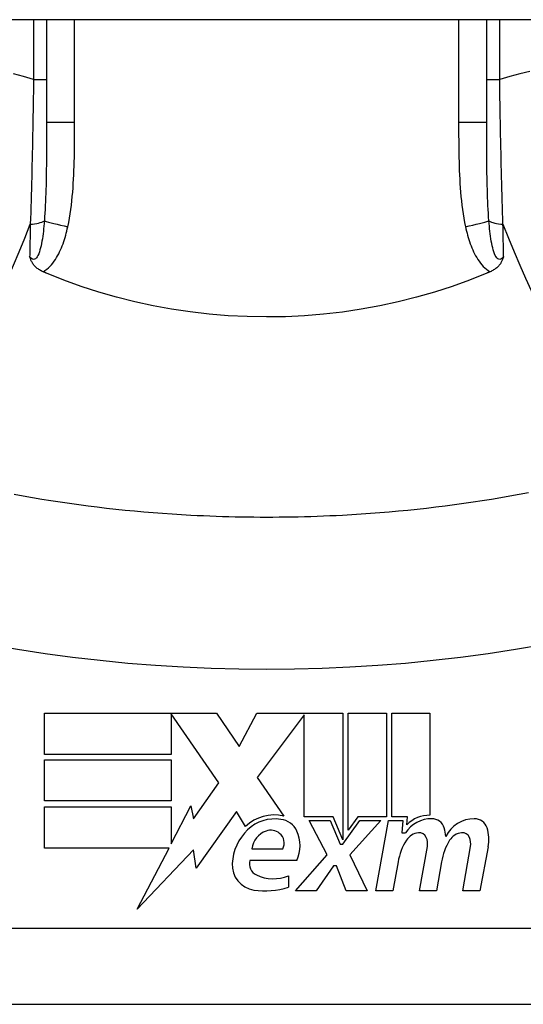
# Model space of a CAD drawing. Header units: inches. Extents: x 9 to 285, y 21 to 142.
# Tile 68 of 140: x 13.004 to 13.266, y 140.005 to 140.516. Entities that reach past the tile are written whole.
import ezdxf

# ---------------------------------------------------------------- set-up
doc = ezdxf.new("R2010")
doc.units = ezdxf.units.IN
doc.header["$MEASUREMENT"] = 0
doc.layers.add('Visible Edges(ANSI)', color=7, linetype='Continuous', lineweight=25)
doc.layers.add('Visible Tangent Edges(ANSI)', color=7, linetype='Continuous', lineweight=25)

msp = doc.modelspace()

# ---------------------------------------------------------------- linework, layer by layer
at = {"layer": 'Visible Edges(ANSI)'}
for p, q in [((68.58650811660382, 140.5158756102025), (8.981508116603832, 140.5158756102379)), ((13.01833488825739, 140.5158756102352), (13.01833488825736, 140.4624802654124)), ((13.24668134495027, 140.4624802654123), (13.2466813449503, 140.5158756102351)), ((13.01723357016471, 140.1560960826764), (13.10643357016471, 140.1560960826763)), ((13.01723357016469, 140.1346960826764), (13.01723357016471, 140.1560960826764)), ((13.08303357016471, 140.1556893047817), (13.0830335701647, 140.1346960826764)), ((13.10763357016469, 140.1198960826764), (13.08303357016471, 140.1556893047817)), ((13.10643357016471, 140.1560960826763), (13.11817662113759, 140.1386862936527)), ((13.11817662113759, 140.1386862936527), (13.12743357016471, 140.1560960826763)), ((13.12743357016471, 140.1560960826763), (13.17203357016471, 140.1560960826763)), ((13.17203357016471, 140.1560960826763), (13.17203357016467, 140.0904168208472)), ((13.17483357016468, 140.0952960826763), (13.17483357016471, 140.1560960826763)), ((13.17483357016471, 140.1560960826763), (13.19463357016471, 140.1560960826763)), ((13.19463357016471, 140.1560960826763), (13.19463357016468, 140.1021960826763)), ((13.19743357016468, 140.1021960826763), (13.19743357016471, 140.1560960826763)), ((13.19743357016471, 140.1560960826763), (13.21723357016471, 140.1560960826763)), ((13.21723357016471, 140.1560960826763), (13.21723357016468, 140.1030960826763)), ((13.15203357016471, 140.1552598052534), (13.12763357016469, 140.1225960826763)), ((13.15203357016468, 140.1021960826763), (13.15203357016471, 140.1552598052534)), ((13.0830335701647, 140.1346960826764), (13.01723357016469, 140.1346960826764)), ((13.01723357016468, 140.1104960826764), (13.01723357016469, 140.1318960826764)), ((13.01723357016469, 140.1318960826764), (13.0830335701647, 140.1318960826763)), ((13.0830335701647, 140.1318960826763), (13.08303357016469, 140.1104960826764)), ((13.09453673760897, 140.1011918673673), (13.10763357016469, 140.1198960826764)), ((13.12763357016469, 140.1225960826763), (13.14143357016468, 140.1026960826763)), ((13.08303357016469, 140.1104960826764), (13.01723357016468, 140.1104960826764)), ((13.01723357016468, 140.1074960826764), (13.08303357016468, 140.1074960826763)), ((13.01723357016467, 140.0860960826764), (13.01723357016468, 140.1074960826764)), ((13.08303357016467, 140.0883020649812), (13.09323357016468, 140.1078960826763)), ((13.08303357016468, 140.1074960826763), (13.08303357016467, 140.0883020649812)), ((13.09323357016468, 140.1078960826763), (13.09453673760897, 140.1011918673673)), ((13.11683357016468, 140.1049960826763), (13.09588921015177, 140.0756331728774)), ((13.12146019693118, 140.0972960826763), (13.11683357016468, 140.1049960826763)), ((13.16703357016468, 140.1021960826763), (13.15203357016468, 140.1021960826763)), ((13.16383357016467, 140.0824960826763), (13.15463357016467, 140.1002960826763)), ((13.15463357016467, 140.1002960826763), (13.16543357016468, 140.1002960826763)), ((13.16543357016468, 140.1002960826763), (13.17063357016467, 140.088045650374)), ((13.17203357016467, 140.0904168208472), (13.16703357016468, 140.1021960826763)), ((13.17203357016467, 140.088045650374), (13.18093403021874, 140.1002960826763)), ((13.17984671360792, 140.1021960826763), (13.17483357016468, 140.0952960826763)), ((13.19183357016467, 140.1002960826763), (13.17563357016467, 140.0826168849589)), ((13.19463357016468, 140.1021960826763), (13.17984671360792, 140.1021960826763)), ((13.18093403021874, 140.1002960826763), (13.19183357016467, 140.1002960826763)), ((13.18923357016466, 140.0638960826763), (13.19565187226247, 140.1002960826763)), ((13.19565187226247, 140.1002960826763), (13.20323357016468, 140.1002960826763)), ((13.20563357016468, 140.1021960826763), (13.19743357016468, 140.1021960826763)), ((13.20323357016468, 140.1002960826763), (13.20267364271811, 140.0938960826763)), ((13.20527486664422, 140.0980960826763), (13.20563357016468, 140.1021960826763)), ((13.20267364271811, 140.0938960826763), (13.20460675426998, 140.0938960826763)), ((13.08188520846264, 140.0860960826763), (13.01723357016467, 140.0860960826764)), ((13.06533117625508, 140.0542960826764), (13.08188520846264, 140.0860960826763)), ((13.09455928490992, 140.0850960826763), (13.06533117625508, 140.0542960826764)), ((13.09588921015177, 140.0756331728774), (13.09455928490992, 140.0850960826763)), ((13.12483357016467, 140.0856960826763), (13.14083357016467, 140.0856960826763)), ((13.17063357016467, 140.088045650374), (13.17203357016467, 140.088045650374)), ((13.21183357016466, 140.0638960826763), (13.21588909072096, 140.0868960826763)), ((13.2342282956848, 140.0638960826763), (13.2382838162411, 140.0868960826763)), ((13.24747031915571, 140.0867483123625), (13.2430282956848, 140.0638960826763)), ((13.14823357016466, 140.0796960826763), (13.12383357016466, 140.0796960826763)), ((13.14743357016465, 140.0638960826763), (13.16383357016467, 140.0824960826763)), ((13.17563357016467, 140.0826168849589), (13.18463357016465, 140.0638960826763)), ((13.2006784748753, 140.0788960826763), (13.19803357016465, 140.0638960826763)), ((13.22327847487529, 140.0788960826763), (13.22063357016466, 140.0638960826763)), ((13.16723357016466, 140.0768960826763), (13.15823357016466, 140.0638960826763)), ((13.16883357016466, 140.0768960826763), (13.16723357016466, 140.0768960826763)), ((13.17383357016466, 140.0638960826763), (13.16883357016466, 140.0768960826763)), ((13.14383357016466, 140.0716960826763), (13.14383357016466, 140.0656960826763)), ((13.15823357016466, 140.0638960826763), (13.14743357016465, 140.0638960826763)), ((13.18463357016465, 140.0638960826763), (13.17383357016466, 140.0638960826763)), ((13.19803357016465, 140.0638960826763), (13.18923357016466, 140.0638960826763)), ((13.22063357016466, 140.0638960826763), (13.21183357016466, 140.0638960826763)), ((13.2430282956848, 140.0638960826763), (13.2342282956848, 140.0638960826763)), ((12.9455002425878, 140.0049937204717), (13.31951599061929, 140.0049937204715))]:
    msp.add_line(p, q, dxfattribs=at)
at = {"layer": 'Visible Edges(ANSI)', "flags": 128}
for points in [[(13.0165437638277, 140.385084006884), (13.01607969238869, 140.3852928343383), (13.01562566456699, 140.3855165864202), (13.01518238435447, 140.3857553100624), (13.0147505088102, 140.386009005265), (13.01433078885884, 140.386277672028), (13.01392378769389, 140.3865613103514), (13.01353035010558, 140.3868599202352), (13.01315103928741, 140.3871735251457), (13.01278660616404, 140.3875021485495), (13.01243770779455, 140.3878457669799), (13.01210927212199, 140.3881996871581), (13.01180566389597, 140.3885579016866), (13.01152547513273, 140.3889198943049), (13.01126734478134, 140.3892851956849), (13.01102977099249, 140.3896533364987), (13.01081134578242, 140.3900238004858), (13.01061066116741, 140.3903961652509), (13.01042621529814, 140.3907698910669), (13.01025664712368, 140.3911445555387), (13.01010045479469, 140.3915196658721), (13.00995627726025, 140.3918947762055), (13.00982172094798, 140.3922721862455), (13.00969547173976, 140.3926524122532), (13.00957668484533, 140.3930350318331)], [(13.2554395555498, 140.3930350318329), (13.25532074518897, 140.392652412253), (13.25519449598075, 140.3922721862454), (13.25505993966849, 140.3918947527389), (13.25491573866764, 140.3915196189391), (13.25475959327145, 140.3911445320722), (13.25459000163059, 140.3907698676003), (13.25440557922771, 140.3903961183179), (13.25420487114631, 140.3900237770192), (13.25398644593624, 140.3896532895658), (13.25374887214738, 140.3892851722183), (13.2534907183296, 140.3889198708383), (13.25321055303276, 140.3885578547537), (13.25290694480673, 140.3881996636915), (13.25257846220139, 140.387845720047), (13.25222958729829, 140.3875021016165), (13.25186515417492, 140.3871735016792), (13.25148586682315, 140.3868598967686), (13.25109240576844, 140.3865612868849), (13.25068542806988, 140.3862776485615), (13.25026568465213, 140.3860090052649), (13.24983380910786, 140.3857553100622), (13.24939052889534, 140.38551658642), (13.24893652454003, 140.3852928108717), (13.24847245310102, 140.3850840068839)], [(13.01833490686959, 140.3843222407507), (13.01826009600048, 140.3843537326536), (13.01818537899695, 140.3843852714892), (13.01811061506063, 140.3844168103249), (13.0180358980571, 140.3844483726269), (13.01796118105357, 140.3844799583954), (13.01788646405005, 140.3845115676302), (13.01781174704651, 140.3845431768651), (13.01773707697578, 140.3845748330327), (13.01766240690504, 140.3846065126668), (13.0175877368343, 140.3846381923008), (13.01751311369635, 140.3846698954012), (13.01743844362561, 140.384701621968), (13.01736382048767, 140.3847333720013), (13.01728919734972, 140.3847651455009), (13.01721462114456, 140.3847969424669), (13.01714004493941, 140.3848287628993), (13.01706546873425, 140.3848605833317), (13.0169908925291, 140.3848924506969), (13.01691636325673, 140.3849243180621), (13.01684178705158, 140.3849562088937), (13.01676725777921, 140.3849881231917), (13.01669277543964, 140.3850200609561), (13.01661824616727, 140.3850520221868), (13.0165437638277, 140.385084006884)], [(13.24668133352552, 140.3843222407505), (13.23779479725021, 140.3807575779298), (13.22875863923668, 140.3774860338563), (13.21958008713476, 140.3745107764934), (13.21026632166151, 140.3718349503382), (13.20082461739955, 140.3694616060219), (13.19126215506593, 140.3673938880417), (13.18158611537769, 140.3656349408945), (13.17182461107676, 140.3641909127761), (13.1620159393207, 140.3630676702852), (13.1521692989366, 140.3622658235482), (13.14229374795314, 140.3617860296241), (13.13239834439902, 140.3616288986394), (13.12249205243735, 140.3617949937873), (13.11258393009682, 140.362284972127), (13.1027103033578, 140.3630965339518), (13.09291575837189, 140.3642245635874), (13.08320822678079, 140.3656663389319), (13.07359531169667, 140.3674191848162), (13.06408471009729, 140.3694805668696), (13.05468411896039, 140.371847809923), (13.04540114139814, 140.3745181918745), (13.03624352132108, 140.3774891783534), (13.02721886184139, 140.3807580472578), (13.01833490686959, 140.3843222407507)], [(13.24847245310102, 140.3850840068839), (13.24839797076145, 140.3850520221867), (13.24832346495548, 140.3850200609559), (13.24824895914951, 140.3849881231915), (13.24817442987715, 140.3849562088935), (13.24809990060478, 140.3849243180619), (13.24802534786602, 140.3848924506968), (13.24795077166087, 140.3848605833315), (13.24787619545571, 140.3848287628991), (13.24780161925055, 140.3847969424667), (13.247727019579, 140.3847651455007), (13.24765239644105, 140.3847333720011), (13.24757777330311, 140.3847016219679), (13.24750315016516, 140.384669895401), (13.24742850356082, 140.3846381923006), (13.24735383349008, 140.3846065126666), (13.24727916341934, 140.3845748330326), (13.24720446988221, 140.3845431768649), (13.24712977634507, 140.38451156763), (13.24705505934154, 140.3844799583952), (13.24698034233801, 140.3844483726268), (13.24690562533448, 140.3844168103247), (13.24683086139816, 140.384385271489), (13.24675612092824, 140.3843537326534), (13.24668133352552, 140.3843222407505)], [(13.09314985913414, 140.2586881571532), (13.08828804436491, 140.2589638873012), (13.08342881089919, 140.259271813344), (13.07857239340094, 140.2596118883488), (13.0737190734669, 140.2599841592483), (13.06886917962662, 140.2603886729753), (13.06402289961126, 140.2608253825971), (13.05918056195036, 140.2612943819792), (13.05434249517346, 140.261795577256), (13.0495089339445, 140.2623291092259), (13.04468025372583, 140.2628949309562), (13.03985673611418, 140.2634930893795), (13.03503875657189, 140.264123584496), (13.03022645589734, 140.2647864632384), (13.02542006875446, 140.2654817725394), (13.02061997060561, 140.2662095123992), (13.0158264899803, 140.2669697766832), (13.0110399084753, 140.2677624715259), (13.00626064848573, 140.2685877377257), (13.00148899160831, 140.2694455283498)], [(13.26829071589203, 140.2703358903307), (13.26352701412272, 140.2694454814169), (13.25875528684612, 140.2685876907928), (13.25397590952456, 140.267762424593), (13.24918932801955, 140.2669696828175), (13.24439591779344, 140.2662094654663), (13.23959596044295, 140.2654817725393), (13.23478973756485, 140.2647864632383), (13.22997748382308, 140.2641235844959), (13.22515950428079, 140.2634930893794), (13.22033598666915, 140.2628949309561), (13.21550730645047, 140.2623291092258), (13.21067374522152, 140.2617955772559), (13.20583567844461, 140.2612943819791), (13.20099334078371, 140.260825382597), (13.19614706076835, 140.2603886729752), (13.19129716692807, 140.2599841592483), (13.18644384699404, 140.2596118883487), (13.18158742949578, 140.259271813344), (13.17672819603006, 140.2589638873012), (13.17186638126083, 140.2586881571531)], [(13.17186638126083, 140.2586881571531), (13.16859009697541, 140.2585205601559), (13.16531292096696, 140.2583675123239), (13.16203485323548, 140.25822906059), (13.15875603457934, 140.2581052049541), (13.15547651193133, 140.2579958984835), (13.15219642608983, 140.2579011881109), (13.14891582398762, 140.2578210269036), (13.1456347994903, 140.2577554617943), (13.14235339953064, 140.2577044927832), (13.13907181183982, 140.2576680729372), (13.13578998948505, 140.2576462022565), (13.13250812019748, 140.2576389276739), (13.12922625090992, 140.2576462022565), (13.12594442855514, 140.2576680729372), (13.12266279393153, 140.2577044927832), (13.11938144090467, 140.2577554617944), (13.11610041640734, 140.2578210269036), (13.11281981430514, 140.2579011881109), (13.10953972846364, 140.2579958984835), (13.10626020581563, 140.2581052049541), (13.10298138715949, 140.25822906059), (13.09970331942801, 140.2583675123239), (13.09642609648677, 140.2585205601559), (13.09314985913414, 140.2586881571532)]]:
    msp.add_lwpolyline(points, dxfattribs=at)
at = {"layer": 'Visible Edges(ANSI)'}
for centre, radius, start, end in [((13.13651422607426, 140.0812531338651), 0.0220000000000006, 77.0790482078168, 133.1785421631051), ((13.13651422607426, 140.0812531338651), 0.019921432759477, 80.40854150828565, 134.168428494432), ((13.1389644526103, 140.0907993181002), 0.0101341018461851, 23.8444700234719, 85.0801743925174), ((13.21808770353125, 140.0852784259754), 0.0159999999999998, 89.47764635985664, 147.4113734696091), ((13.21689716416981, 140.0870996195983), 0.016, 88.7952459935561, 136.5849023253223), ((13.21817197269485, 140.0945214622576), 0.0067565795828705, 16.99279734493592, 89.47764635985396), ((13.24014179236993, 140.084906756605), 0.0163712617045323, 89.67879642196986, 153.9507817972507), ((13.24019432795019, 140.0942778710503), 0.0069999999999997, 18.47479057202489, 89.67879642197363), ((13.14112576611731, 140.0765057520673), 0.0265398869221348, 134.1684284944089, 176.5646481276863), ((13.13595002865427, 140.0843306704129), 0.0112, 109.3796833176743, 172.9975486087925), ((13.13465590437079, 140.0880096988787), 0.007299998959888, 51.16515957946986, 109.379683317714), ((13.1310382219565, 140.0872960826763), 0.0187999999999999, 336.1555299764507, 23.8444700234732), ((13.2062718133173, 140.0908848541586), 0.019199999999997, 3.616895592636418, 16.99279734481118), ((13.22862307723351, 140.0904118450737), 0.019200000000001, 348.9999999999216, 18.47479057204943), ((13.13524201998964, 140.0887377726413), 0.0063653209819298, 331.4547053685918, 51.16515957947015), ((13.23120751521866, 140.0735129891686), 0.0309999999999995, 147.5992389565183, 169.9999999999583), ((13.21212586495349, 140.0856229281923), 0.0083999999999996, 96.03000943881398, 147.5992389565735), ((13.21166364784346, 140.0899985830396), 0.0039999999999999, 23.55712318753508, 96.03000943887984), ((13.20781366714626, 140.0883199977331), 0.0081999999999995, 349.9999999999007, 23.55712318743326), ((13.25388191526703, 140.0739534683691), 0.0310000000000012, 148.5584146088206, 170.8256547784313), ((13.2345265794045, 140.0856240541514), 0.0084000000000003, 96.1026824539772, 147.608334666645), ((13.23405881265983, 140.0899991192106), 0.0040000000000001, 23.54874513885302, 96.1026824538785), ((13.23020858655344, 140.0883210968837), 0.0082000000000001, 349.992201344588, 23.5487451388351), ((13.12997084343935, 140.077881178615), 0.0063999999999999, 163.526087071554, 244.6783819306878), ((13.12776414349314, 140.0773078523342), 0.0131542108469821, 176.5646481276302, 261.5605196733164), ((13.13598401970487, 140.0905897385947), 0.0204593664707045, 244.6783819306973, 292.5609099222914), ((13.13177398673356, 140.1043335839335), 0.0404757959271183, 261.5605196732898, 287.3342500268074)]:
    msp.add_arc(centre, radius, start, end, dxfattribs=at)
at = {"layer": 'Visible Tangent Edges(ANSI)'}
for p, q in [((13.01159276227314, 140.5158756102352), (13.01159276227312, 140.4849204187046)), ((13.03291245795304, 140.4624802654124), (13.03291245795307, 140.5158756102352)), ((13.23210377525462, 140.5158756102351), (13.23210377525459, 140.4624802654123)), ((13.25342347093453, 140.4849204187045), (13.25342347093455, 140.5158756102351)), ((13.01159276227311, 140.4849204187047), (13.01833488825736, 140.4849204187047)), ((13.24668134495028, 140.4849204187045), (13.25342347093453, 140.4849204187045)), ((13.03291245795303, 140.4624802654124), (13.01833488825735, 140.4624802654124)), ((13.24668134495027, 140.4624802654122), (13.23210377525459, 140.4624802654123)), ((13.31951599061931, 140.0443637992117), (12.94550024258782, 140.0443637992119))]:
    msp.add_line(p, q, dxfattribs=at)
at = {"layer": 'Visible Tangent Edges(ANSI)', "flags": 128}
for points in [[(13.01159277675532, 140.4849204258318), (13.00640768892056, 140.4864709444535), (13.00122339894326, 140.4878385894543)], [(13.26897056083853, 140.4890259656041), (13.26379281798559, 140.4878385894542), (13.25860852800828, 140.4864709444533), (13.25342346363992, 140.4849204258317)], [(13.01159277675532, 140.4849204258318), (13.01154945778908, 140.4817140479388), (13.01150402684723, 140.478507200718), (13.01145643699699, 140.4753010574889), (13.01140668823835, 140.4720967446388), (13.01135473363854, 140.4688953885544), (13.01130052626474, 140.4656981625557), (13.01124411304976, 140.4625062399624), (13.01118535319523, 140.4593207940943), (13.01112434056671, 140.4561437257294), (13.01106102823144, 140.4529758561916), (13.0109953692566, 140.449817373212), (13.0109273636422, 140.4466685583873), (13.01085691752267, 140.4435295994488), (13.01078407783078, 140.4404007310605), (13.01070875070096, 140.4372821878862), (13.01063093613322, 140.4341742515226), (13.01055063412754, 140.431077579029), (13.01046779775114, 140.4279929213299), (13.01038247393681, 140.4249210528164), (13.01029466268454, 140.4218627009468), (13.01020431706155, 140.4188186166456), (13.01011153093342, 140.4157895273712), (13.01001621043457, 140.4127762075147), (13.00991844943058, 140.4097793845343)], [(13.25509779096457, 140.4097793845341), (13.25500002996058, 140.4127762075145), (13.25490473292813, 140.415789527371), (13.25481189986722, 140.4188186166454), (13.25472157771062, 140.4218627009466), (13.25463376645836, 140.4249210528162), (13.25454841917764, 140.4279929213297), (13.25446560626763, 140.4310775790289), (13.25438528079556, 140.4341742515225), (13.25430748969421, 140.437282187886), (13.2542321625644, 140.4404007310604), (13.25415932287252, 140.4435295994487), (13.25408887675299, 140.4466685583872), (13.2540208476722, 140.4498173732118), (13.25395518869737, 140.4529758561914), (13.25389187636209, 140.4561437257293), (13.25383086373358, 140.4593207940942), (13.25377212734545, 140.4625062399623), (13.25371569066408, 140.4656981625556), (13.25366150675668, 140.4688953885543), (13.25360955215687, 140.4720967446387), (13.25355977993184, 140.4753010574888), (13.253512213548, 140.4785072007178), (13.25346678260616, 140.4817140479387), (13.25342346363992, 140.4849204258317)], [(13.01833490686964, 140.4624802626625), (13.01833453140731, 140.4602436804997), (13.01833317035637, 140.4580134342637), (13.01833054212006, 140.4557900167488), (13.01832627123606, 140.4535739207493), (13.01832002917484, 140.451365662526), (13.01831153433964, 140.4491657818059), (13.01830045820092, 140.4469747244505), (13.01828642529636, 140.4447930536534), (13.01826910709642, 140.4426211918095), (13.01824812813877, 140.4404593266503), (13.01822287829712, 140.4383078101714), (13.01819284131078, 140.4361670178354), (13.01815740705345, 140.4340373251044), (13.01811596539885, 140.4319191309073), (13.0180679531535, 140.4298128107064), (13.01801276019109, 140.4277187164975), (13.01794982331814, 140.4256377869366), (13.01787825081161, 140.4235718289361), (13.0177970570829, 140.4215219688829), (13.01770530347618, 140.4194893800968), (13.01760209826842, 140.4174752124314), (13.01748631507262, 140.4154805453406), (13.01735654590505, 140.4135068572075), (13.01721124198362, 140.4115556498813)], [(13.02935932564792, 140.4084186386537), (13.02981870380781, 140.4106326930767), (13.03022913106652, 140.412856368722), (13.03059525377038, 140.4150881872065), (13.0309216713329, 140.4173268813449), (13.03121171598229, 140.4195714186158), (13.03146843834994, 140.4218208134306), (13.03169484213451, 140.4240741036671), (13.03189388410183, 140.4263302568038), (13.03206833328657, 140.4285875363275), (13.03222016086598, 140.4308453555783), (13.03235119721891, 140.4331036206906), (13.032463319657, 140.4353622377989), (13.03255831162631, 140.4376211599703), (13.03263809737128, 140.4398803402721), (13.0327044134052, 140.4421396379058), (13.03275913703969, 140.4443990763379), (13.03280353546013, 140.4466588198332), (13.03283864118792, 140.4489188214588), (13.03286553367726, 140.4511790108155), (13.03288519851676, 140.4534393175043), (13.03289866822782, 140.4556996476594), (13.03290702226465, 140.4579599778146), (13.03291129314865, 140.4602202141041), (13.03291246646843, 140.4624802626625)], [(13.23210377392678, 140.4624802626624), (13.23210513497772, 140.4602200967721), (13.23210973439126, 140.4579597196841), (13.23211841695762, 140.4556992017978), (13.23213202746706, 140.4534386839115), (13.23215155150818, 140.4511781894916), (13.23217820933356, 140.4489178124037), (13.2322130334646, 140.4466576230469), (13.23225715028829, 140.4443977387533), (13.23231159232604, 140.4421382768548), (13.23237786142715, 140.4398792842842), (13.23245774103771, 140.4376206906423), (13.23255296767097, 140.43536242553), (13.23266527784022, 140.4331043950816), (13.23279640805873, 140.4308465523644), (13.23294814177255, 140.4285887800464), (13.23312207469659, 140.4263311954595), (13.23331975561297, 140.4240750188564), (13.23354456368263, 140.4218214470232), (13.23379992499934, 140.4195716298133), (13.23408931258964, 140.4173266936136), (13.23441624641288, 140.4150877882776), (13.23478415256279, 140.4128560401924), (13.23519655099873, 140.4106326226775), (13.23565691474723, 140.4084186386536)], [(13.24780497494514, 140.4115556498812), (13.24765941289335, 140.4135067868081), (13.24752898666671, 140.4154802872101), (13.24741264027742, 140.4174748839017), (13.2473092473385, 140.4194892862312), (13.24721772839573, 140.4215222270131), (13.24713698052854, 140.4235724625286), (13.24706590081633, 140.4256386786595), (13.24700336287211, 140.4277196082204), (13.24694835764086, 140.4298139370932), (13.2469003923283, 140.4319202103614), (13.24685890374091, 140.4340380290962), (13.2468233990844, 140.4361671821), (13.24679329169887, 140.4383073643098), (13.24676801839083, 140.4404583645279), (13.24674706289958, 140.4426199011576), (13.24672986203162, 140.4447917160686), (13.24671589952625, 140.4469735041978), (13.24670489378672, 140.4491646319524), (13.24669646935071, 140.4513646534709), (13.24669027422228, 140.4535730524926), (13.24668597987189, 140.4557893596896), (13.24668323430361, 140.4580130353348), (13.24668177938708, 140.4602435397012), (13.24668133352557, 140.4624802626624)], [(13.01721124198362, 140.4115556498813), (13.01709630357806, 140.4101742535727), (13.01697099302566, 140.4088011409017), (13.01683446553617, 140.4074403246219), (13.01668606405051, 140.4060958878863), (13.01652499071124, 140.4047717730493), (13.01635021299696, 140.4034716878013), (13.01616055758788, 140.4021993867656), (13.01595475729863, 140.400958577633), (13.01573140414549, 140.3997530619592), (13.01548862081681, 140.3985873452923), (13.01522429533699, 140.3974666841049), (13.01493575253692, 140.3963969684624), (13.01461881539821, 140.3953833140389), (13.01427160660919, 140.3944424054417), (13.01389379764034, 140.3935958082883), (13.01348243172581, 140.3928653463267), (13.01303844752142, 140.3922714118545), (13.01256714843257, 140.3918335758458), (13.01207397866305, 140.3915713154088), (13.01156447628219, 140.391504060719), (13.01105107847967, 140.3916370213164), (13.0105438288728, 140.3919508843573), (13.0100499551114, 140.3924240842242), (13.00957668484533, 140.3930350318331)], [(13.2554395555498, 140.3930350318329), (13.25496621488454, 140.392424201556), (13.25447220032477, 140.3919511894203), (13.2539649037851, 140.3916373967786), (13.25345164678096, 140.3915041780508), (13.25294148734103, 140.3915707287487), (13.2524461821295, 140.3918324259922), (13.25197354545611, 140.3922701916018), (13.25153111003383, 140.3928646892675), (13.25112244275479, 140.3935958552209), (13.25074461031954, 140.394442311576), (13.25039740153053, 140.3953831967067), (13.25008046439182, 140.3963969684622), (13.24979171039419, 140.3974669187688), (13.24952745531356, 140.3985874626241), (13.24928483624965, 140.3997531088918), (13.24906134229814, 140.4009584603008), (13.24885544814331, 140.4021992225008), (13.24866586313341, 140.4034715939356), (13.24849120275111, 140.4047717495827), (13.24833015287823, 140.4060958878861), (13.24818175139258, 140.4074403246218), (13.24804527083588, 140.4088011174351), (13.24791991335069, 140.4101742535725), (13.24780497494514, 140.4115556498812)], [(13.00991844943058, 140.4097793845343), (13.00990390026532, 140.409073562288), (13.00988939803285, 140.4083683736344), (13.00987489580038, 140.4076637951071), (13.0098604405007, 140.4069598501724), (13.00984603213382, 140.4062565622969), (13.00983162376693, 140.4055539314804), (13.00981721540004, 140.4048519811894), (13.00980285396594, 140.4041507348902), (13.00978853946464, 140.4034501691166), (13.00977422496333, 140.4027503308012), (13.00975995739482, 140.402051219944), (13.00974568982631, 140.4013528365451), (13.00973142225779, 140.4006552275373), (13.00971724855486, 140.3999583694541), (13.00970307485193, 140.3992623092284), (13.009688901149, 140.3985670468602), (13.00967477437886, 140.3978725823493), (13.00966069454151, 140.3971789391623), (13.00964661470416, 140.3964861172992), (13.0096325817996, 140.3957941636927), (13.00961854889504, 140.3951030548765), (13.00960456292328, 140.3944128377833), (13.0095906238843, 140.3937234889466), (13.00957668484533, 140.3930350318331)], [(13.0165437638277, 140.385084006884), (13.01751086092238, 140.3856836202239), (13.01842647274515, 140.3863560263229), (13.01929411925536, 140.3870939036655), (13.02011441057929, 140.387888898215), (13.02088772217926, 140.388731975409), (13.02161428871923, 140.3896140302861), (13.02229457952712, 140.3905261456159), (13.02293183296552, 140.3914631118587), (13.0235309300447, 140.3924237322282), (13.02409534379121, 140.3934058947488), (13.02462737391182, 140.3944071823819), (13.02512922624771, 140.3954256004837), (13.02560305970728, 140.3964592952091), (13.02605075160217, 140.3975067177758), (13.02647361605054, 140.3985664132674), (13.02687301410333, 140.3996369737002), (13.02725025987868, 140.4007169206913), (13.02760666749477, 140.4018048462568), (13.02794336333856, 140.4028993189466), (13.02826109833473, 140.4039989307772), (13.0285607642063, 140.4051021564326), (13.02884315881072, 140.4062074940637), (13.02910908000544, 140.4073134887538), (13.02935932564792, 140.4084186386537)], [(13.23565691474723, 140.4084186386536), (13.2359071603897, 140.4073134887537), (13.23617308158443, 140.4062074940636), (13.23645547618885, 140.4051021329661), (13.23675514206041, 140.4039989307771), (13.23707287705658, 140.4028993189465), (13.23740957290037, 140.4018048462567), (13.23776586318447, 140.4007168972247), (13.23814287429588, 140.3996368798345), (13.2385420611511, 140.3985662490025), (13.23896483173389, 140.3975065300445), (13.23941261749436, 140.3964591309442), (13.23988682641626, 140.3954255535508), (13.2403889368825, 140.394407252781), (13.24092059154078, 140.3934060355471), (13.24148453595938, 140.3924240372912), (13.24208386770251, 140.391463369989), (13.242721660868, 140.3905261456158), (13.24340192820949, 140.3896140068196), (13.24412842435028, 140.3887319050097), (13.24490171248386, 140.3878888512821), (13.24572214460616, 140.3870939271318), (13.24658988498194, 140.3863560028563), (13.24750530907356, 140.3856838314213), (13.24847245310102, 140.3850840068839)], [(13.2554395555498, 140.3930350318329), (13.25542561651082, 140.3937234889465), (13.25541167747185, 140.3944128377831), (13.25539766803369, 140.3951030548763), (13.25538365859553, 140.3957941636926), (13.25536962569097, 140.396486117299), (13.25535554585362, 140.3971789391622), (13.25534144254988, 140.3978725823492), (13.25532731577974, 140.39856704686), (13.2553131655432, 140.3992623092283), (13.25529899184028, 140.399958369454), (13.25528479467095, 140.4006552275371), (13.25527055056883, 140.401352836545), (13.25525630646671, 140.4020512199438), (13.25524201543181, 140.402750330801), (13.2552277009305, 140.4034501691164), (13.2552133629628, 140.4041507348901), (13.25519900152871, 140.4048519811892), (13.25518461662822, 140.4055539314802), (13.25517020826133, 140.4062565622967), (13.25515577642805, 140.4069598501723), (13.25514132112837, 140.4076637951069), (13.2551268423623, 140.4083683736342), (13.25511231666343, 140.4090735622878), (13.25509779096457, 140.4097793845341)], [(12.96083163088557, 140.1971057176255), (12.97497313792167, 140.1943570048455), (12.98913158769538, 140.1916608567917), (13.00333809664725, 140.1892261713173), (13.01758670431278, 140.1870516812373), (13.03187191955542, 140.1851361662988), (13.04618956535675, 140.1834783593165), (13.06053466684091, 140.1820772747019), (13.07490229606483, 140.1809321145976), (13.08928799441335, 140.180042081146), (13.10368725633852, 140.1794067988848), (13.118095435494, 140.1790257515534), (13.13250812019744, 140.1788987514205), (13.14692080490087, 140.1790257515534), (13.16132898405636, 140.1794067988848), (13.17572824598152, 140.180042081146), (13.19011394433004, 140.1809321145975), (13.20448157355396, 140.1820772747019), (13.21882667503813, 140.1834783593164), (13.23314432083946, 140.1851361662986), (13.24742941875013, 140.1870516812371), (13.26167765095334, 140.1892260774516), (13.27588437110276, 140.1916608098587)]]:
    msp.add_lwpolyline(points, dxfattribs=at)
at = {"layer": 'Visible Tangent Edges(ANSI)'}
for centre, major_axis, ratio, start_param, end_param in [((13.00849236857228, 140.4131241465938), (0.0098425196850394, -5.9e-15), 0.3434526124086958, 4.857789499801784, 5.800686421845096), ((13.03464900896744, 140.4084186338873), (-0.0192705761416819, 0.0040181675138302), 0.0568534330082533, 0.4516775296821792, 1.304605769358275), ((13.23036722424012, 140.4084186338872), (-0.0192705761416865, -0.0040181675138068), 0.0568534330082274, 1.836986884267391, 2.689915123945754), ((13.25652386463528, 140.4131241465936), (0.0098425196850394, -5.5e-15), 0.3434526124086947, 3.624091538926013, 4.566988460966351), ((12.98139703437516, 140.4766747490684), (-0.0583894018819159, -0.1879913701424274), 0.249251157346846, 0, 1.285378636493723), ((13.28361919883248, 140.4766747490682), (0.0583894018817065, -0.1879913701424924), 0.2492511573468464, 4.997806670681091, 6.283185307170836)]:
    msp.add_ellipse(centre, major_axis=major_axis, ratio=ratio, start_param=start_param, end_param=end_param, dxfattribs=at)

doc.saveas('drawing.dxf')
